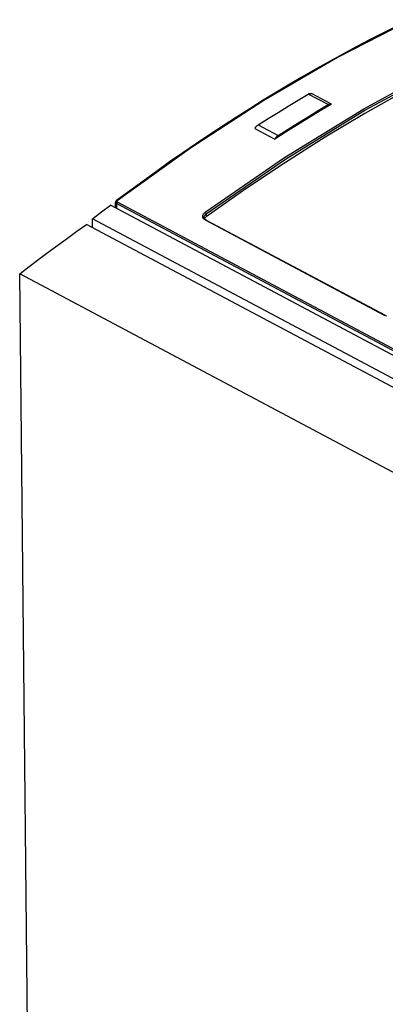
# Model space of a CAD drawing. Header units: millimetres. Extents: x 0 to 594, y 0 to 420.
# Tile 63 of 78: x 504 to 514, y 107 to 136. Entities that reach past the tile are written whole.
import ezdxf

# ---------------------------------------------------------------- set-up
doc = ezdxf.new("R2010")
doc.units = ezdxf.units.MM
doc.header["$LTSCALE"] = 32.67
doc.layers.get('0').update_dxf_attribs({"linetype": 'CONTINUOUS'})

msp = doc.modelspace()

# ---------------------------------------------------------------- linework, layer by layer
at = {"color": 9, "linetype": 'CONTINUOUS'}
for p, q in [((515.189, 136.159), (513.051, 135.057)), ((513.051, 135.057), (510.907, 133.808)), ((513.821, 133.566), (516.134, 134.824)), ((513.849, 133.518), (516.161, 134.775)), ((510.907, 133.808), (508.765, 132.415)), ((512.783, 133.683), (512.2, 133.993)), ((511.505, 132.138), (513.821, 133.566)), ((511.535, 132.091), (513.849, 133.518)), ((510.736, 133.09), (511.318, 132.78)), ((508.765, 132.415), (506.632, 130.883)), ((509.195, 130.546), (511.505, 132.138)), ((509.227, 130.499), (511.535, 132.091)), ((506.611, 130.885), (506.618, 130.887)), ((506.618, 130.887), (506.632, 130.883)), ((506.632, 130.883), (506.622, 130.871)), ((506.622, 130.871), (506.623, 130.858)), ((506.584, 130.834), (506.591, 130.814)), ((506.591, 130.814), (506.61, 130.8)), ((506.612, 130.817), (506.61, 130.8)), ((525.152, 120.928), (506.61, 130.8)), ((506.61, 130.8), (506.611, 130.664)), ((506.621, 130.834), (506.612, 130.817)), ((506.634, 130.847), (506.621, 130.834)), ((506.623, 130.858), (506.634, 130.847)), ((506.634, 130.847), (525.176, 120.976)), ((509.127, 130.451), (509.15, 130.502)), ((509.129, 130.399), (509.127, 130.451)), ((509.157, 130.353), (509.129, 130.399)), ((509.15, 130.502), (509.195, 130.546)), ((509.206, 130.315), (509.157, 130.353)), ((509.167, 130.398), (509.169, 130.417)), ((509.169, 130.417), (509.188, 130.461)), ((509.188, 130.461), (509.227, 130.499)), ((509.195, 130.546), (509.21, 130.534)), ((509.217, 130.321), (509.206, 130.315)), ((514.421, 127.539), (509.206, 130.315)), ((509.21, 130.534), (509.222, 130.517)), ((509.227, 130.32), (509.217, 130.321)), ((509.222, 130.517), (509.227, 130.499)), ((509.227, 130.499), (509.228, 130.409)), ((509.228, 130.32), (509.227, 130.32)), ((514.421, 127.539), (514.433, 127.545)), ((514.487, 127.515), (514.421, 127.539)), ((514.433, 127.545), (514.443, 127.544))]:
    msp.add_line(p, q, dxfattribs=at)
at = {"color": 7, "linetype": 'CONTINUOUS'}
for p, q in [((514.392, 135.777), (514.004, 135.578)), ((514.781, 135.972), (514.392, 135.777)), ((514.004, 135.578), (513.614, 135.374)), ((513.614, 135.374), (513.225, 135.165)), ((512.836, 134.951), (512.446, 134.732)), ((513.225, 135.165), (512.836, 134.951)), ((512.446, 134.732), (512.056, 134.509)), ((512.056, 134.509), (511.666, 134.28)), ((511.277, 134.047), (510.887, 133.809)), ((511.666, 134.28), (511.277, 134.047)), ((515.007, 134.077), (513.85, 133.427)), ((510.887, 133.809), (510.497, 133.566)), ((511.614, 133.64), (511.907, 133.818)), ((511.907, 133.818), (512.2, 133.993)), ((512.2, 133.993), (512.206, 133.997)), ((512.206, 133.997), (512.212, 134)), ((512.212, 134), (512.219, 134.003)), ((512.219, 134.003), (512.225, 134.005)), ((512.225, 134.005), (512.231, 134.007)), ((512.231, 134.007), (512.237, 134.009)), ((512.237, 134.009), (512.243, 134.01)), ((512.243, 134.01), (512.248, 134.011)), ((512.248, 134.011), (512.254, 134.012)), ((512.254, 134.012), (512.26, 134.012)), ((512.26, 134.012), (512.265, 134.012)), ((512.265, 134.012), (512.271, 134.011)), ((512.271, 134.011), (512.276, 134.011)), ((512.276, 134.011), (512.281, 134.009)), ((512.281, 134.009), (512.286, 134.008)), ((512.286, 134.008), (512.291, 134.006)), ((512.873, 133.695), (512.291, 134.006)), ((510.497, 133.566), (510.107, 133.319)), ((511.028, 133.276), (511.321, 133.459)), ((511.321, 133.459), (511.614, 133.64)), ((512.197, 133.33), (512.49, 133.508)), ((512.544, 133.499), (512.215, 133.3)), ((512.49, 133.508), (512.783, 133.683)), ((512.873, 133.695), (512.544, 133.499)), ((512.789, 133.687), (512.783, 133.683)), ((512.795, 133.69), (512.789, 133.687)), ((512.801, 133.692), (512.795, 133.69)), ((512.807, 133.695), (512.801, 133.692)), ((512.813, 133.697), (512.807, 133.695)), ((512.819, 133.699), (512.813, 133.697)), ((512.825, 133.7), (512.819, 133.699)), ((512.831, 133.701), (512.825, 133.7)), ((512.837, 133.702), (512.831, 133.701)), ((512.842, 133.702), (512.837, 133.702)), ((512.848, 133.702), (512.842, 133.702)), ((512.853, 133.701), (512.848, 133.702)), ((512.859, 133.7), (512.853, 133.701)), ((512.864, 133.699), (512.859, 133.7)), ((512.868, 133.697), (512.864, 133.699)), ((512.873, 133.695), (512.868, 133.697)), ((510.107, 133.319), (509.718, 133.067)), ((510.736, 133.09), (511.028, 133.276)), ((512.215, 133.3), (511.886, 133.097)), ((511.904, 133.149), (512.197, 133.33)), ((513.85, 133.427), (512.693, 132.735)), ((509.718, 133.067), (509.328, 132.81)), ((510.646, 132.992), (510.651, 132.999)), ((510.646, 132.992), (511.229, 132.681)), ((510.651, 132.999), (510.655, 133.007)), ((510.655, 133.007), (510.66, 133.014)), ((510.66, 133.014), (510.666, 133.022)), ((510.666, 133.022), (510.671, 133.029)), ((510.671, 133.029), (510.676, 133.036)), ((510.676, 133.036), (510.682, 133.042)), ((510.682, 133.042), (510.687, 133.049)), ((510.687, 133.049), (510.693, 133.055)), ((510.693, 133.055), (510.699, 133.061)), ((510.699, 133.061), (510.705, 133.067)), ((510.705, 133.067), (510.711, 133.072)), ((510.711, 133.072), (510.717, 133.077)), ((510.717, 133.077), (510.723, 133.082)), ((510.723, 133.082), (510.73, 133.086)), ((510.73, 133.086), (510.736, 133.09)), ((511.558, 132.891), (511.229, 132.681)), ((511.318, 132.78), (511.611, 132.966)), ((511.886, 133.097), (511.558, 132.891)), ((511.611, 132.966), (511.904, 133.149)), ((509.328, 132.81), (508.939, 132.549)), ((511.233, 132.689), (511.229, 132.681)), ((511.238, 132.697), (511.233, 132.689)), ((511.243, 132.704), (511.238, 132.697)), ((511.248, 132.712), (511.243, 132.704)), ((511.253, 132.719), (511.248, 132.712)), ((511.259, 132.726), (511.253, 132.719)), ((511.264, 132.732), (511.259, 132.726)), ((511.27, 132.739), (511.264, 132.732)), ((511.276, 132.745), (511.27, 132.739)), ((511.282, 132.751), (511.276, 132.745)), ((511.288, 132.756), (511.282, 132.751)), ((511.294, 132.762), (511.288, 132.756)), ((511.3, 132.767), (511.294, 132.762)), ((511.306, 132.772), (511.3, 132.767)), ((511.312, 132.776), (511.306, 132.772)), ((511.318, 132.78), (511.312, 132.776)), ((512.693, 132.735), (511.536, 132.001)), ((508.939, 132.549), (508.55, 132.283)), ((508.55, 132.283), (508.162, 132.012)), ((507.774, 131.737), (507.386, 131.457)), ((508.162, 132.012), (507.774, 131.737)), ((511.536, 132.001), (510.381, 131.225)), ((507.386, 131.457), (506.998, 131.173)), ((506.998, 131.173), (506.611, 130.885)), ((510.381, 131.225), (509.228, 130.409)), ((506.597, 130.871), (506.595, 130.867)), ((506.599, 130.874), (506.597, 130.871)), ((506.602, 130.877), (506.599, 130.874)), ((506.605, 130.88), (506.602, 130.877)), ((506.609, 130.883), (506.605, 130.88)), ((506.611, 130.885), (506.609, 130.883)), ((506.175, 130.559), (506.435, 130.758)), ((525.298, 120.716), (506.435, 130.758)), ((506.585, 130.84), (506.584, 130.836)), ((506.584, 130.836), (506.584, 130.834)), ((506.586, 130.678), (506.584, 130.834)), ((506.586, 130.847), (506.585, 130.843)), ((506.585, 130.843), (506.585, 130.84)), ((506.587, 130.85), (506.586, 130.847)), ((506.588, 130.854), (506.587, 130.85)), ((506.589, 130.857), (506.588, 130.854)), ((506.591, 130.861), (506.589, 130.857)), ((506.593, 130.864), (506.591, 130.861)), ((506.595, 130.867), (506.593, 130.864)), ((505.911, 130.101), (505.915, 130.358)), ((505.915, 130.358), (506.175, 130.559)), ((540.262, 112.074), (505.915, 130.358)), ((509.167, 130.396), (509.167, 130.398)), ((509.167, 130.398), (509.167, 130.398)), ((509.168, 130.39), (509.167, 130.396)), ((509.169, 130.385), (509.168, 130.39)), ((509.171, 130.379), (509.169, 130.385)), ((509.172, 130.374), (509.171, 130.379)), ((509.175, 130.369), (509.172, 130.374)), ((509.177, 130.365), (509.175, 130.369)), ((509.18, 130.36), (509.177, 130.365)), ((509.184, 130.355), (509.18, 130.36)), ((509.183, 130.357), (509.189, 130.371)), ((509.187, 130.351), (509.184, 130.355)), ((509.191, 130.346), (509.187, 130.351)), ((509.189, 130.371), (509.228, 130.409)), ((509.196, 130.342), (509.191, 130.346)), ((509.201, 130.338), (509.196, 130.342)), ((509.206, 130.334), (509.201, 130.338)), ((509.211, 130.33), (509.206, 130.334)), ((509.217, 130.327), (509.211, 130.33)), ((509.223, 130.323), (509.217, 130.327)), ((509.228, 130.32), (509.223, 130.323)), ((509.228, 130.32), (514.443, 127.544)), ((505.461, 129.993), (505.739, 130.192)), ((540.061, 111.921), (505.739, 130.192)), ((504.904, 129.59), (505.182, 129.793)), ((505.182, 129.793), (505.461, 129.993)), ((504.626, 129.384), (504.904, 129.59)), ((504.071, 128.967), (504.349, 129.177)), ((504.349, 129.177), (504.626, 129.384)), ((503.794, 128.754), (504.071, 128.967)), ((538.036, 110.526), (503.794, 128.754)), ((504.119, 97.991), (503.794, 128.754))]:
    msp.add_line(p, q, dxfattribs=at)

doc.saveas('drawing.dxf')
